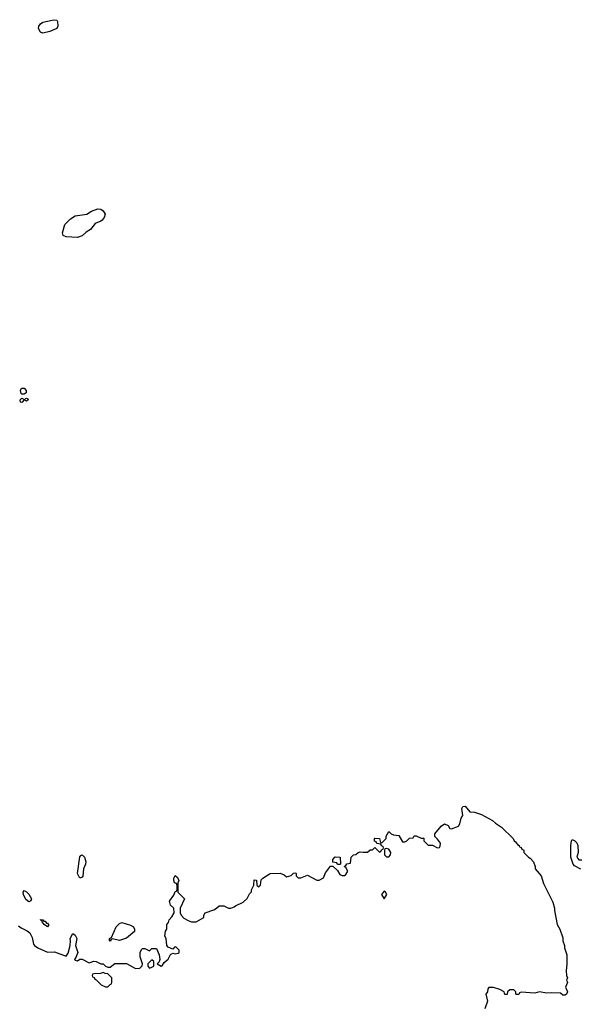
# Model space of a CAD drawing. Header units: inches. Extents: x 1992046 to 2239405, y 126834 to 266391.
# Tile 8 of 71: x 2027431 to 2032252, y 155363 to 163845. Entities that reach past the tile are written whole.
import ezdxf

# ---------------------------------------------------------------- set-up
doc = ezdxf.new("R2010")
doc.units = ezdxf.units.IN
doc.header["$MEASUREMENT"] = 0
for name, color, linetype in [('C0125', 7, 'Continuous'), ('C0126', 7, 'Continuous'), ('C0135', 7, 'Continuous')]:
    doc.layers.add(name, color=color, linetype=linetype)

msp = doc.modelspace()

# ---------------------------------------------------------------- linework, layer by layer
at = {"layer": 'C0125', "color": 6, "elevation": 100}
for points in [[(2027950, 156448), (2027929.2, 156490), (2027950, 156634), (2027956.4, 156643.6), (2027970, 156651.3), (2027990.5, 156630.5), (2028000.7, 156590), (2027999.1, 156570), (2027981, 156530), (2027974.8, 156465.2), (2027970, 156458)], [(2027510, 156246), (2027485.4, 156265.4), (2027464, 156310), (2027462, 156330), (2027470, 156342), (2027490, 156332), (2027510, 156311.3), (2027534, 156270), (2027526.8, 156253.2)], [(2027638, 156078), (2027650, 156078), (2027662.8, 156062.8), (2027670, 156061), (2027678.8, 156050), (2027678.8, 156041.2), (2027670, 156028.7), (2027642, 156050), (2027626, 156074), (2027626, 156086), (2027614, 156086), (2027609.1, 156089.1), (2027610, 156092), (2027630, 156091.3)], [(2028290, 155913.2), (2028230, 155926), (2028218, 155922), (2028210, 155906), (2028206, 155910), (2028206, 155930), (2028222, 155938), (2028262.7, 156030), (2028290, 156058), (2028310, 156066), (2028385.8, 156045.8), (2028410.8, 156030), (2028420.7, 156010), (2028418.8, 155990), (2028350, 155933.2)], [(2028570, 155746), (2028534, 155710), (2028534, 155690), (2028550, 155674), (2028570, 155682), (2028586, 155690), (2028586, 155730)], [(2028150, 155638), (2028127.3, 155627.3), (2028070, 155626), (2028058, 155622), (2028054, 155610), (2028058, 155598), (2028072.7, 155592.7), (2028078, 155578), (2028090, 155574), (2028134, 155530), (2028170, 155514), (2028190, 155514), (2028210, 155534), (2028222, 155538), (2028226, 155550), (2028226, 155590), (2028190, 155626), (2028168.4, 155628.4)]]:
    msp.add_lwpolyline(points, close=True, dxfattribs=at)
msp.add_lwpolyline([(2027419.9, 156039.9), (2027442.6, 156022.6), (2027496.7, 155996.7), (2027517.3, 155977.3), (2027538.5, 155938.5), (2027550, 155882), (2027558, 155870), (2027586, 155850), (2027670, 155811), (2027730, 155816), (2027830, 155776), (2027850, 155802), (2027865.1, 155870), (2027869.4, 155910), (2027866.6, 155930), (2027890, 155972), (2027910, 155958), (2027922, 155930), (2027913, 155870), (2027932, 155810), (2027915.3, 155764.7), (2027902, 155750), (2027910, 155742), (2027930, 155738), (2027949.1, 155750.9), (2027970, 155750.8), (2028030, 155721), (2028070, 155733), (2028090, 155730.5), (2028130, 155710.8), (2028150, 155711), (2028171.1, 155691.1), (2028190, 155682), (2028210, 155682), (2028250, 155713), (2028350, 155713), (2028430, 155672), (2028467.3, 155672.7), (2028487.3, 155692.7), (2028488, 155710), (2028468.9, 155771.1), (2028468.9, 155811.1), (2028483.1, 155836.9), (2028490, 155842), (2028510, 155842), (2028550, 155822), (2028570, 155842), (2028610, 155842), (2028631.3, 155790), (2028638, 155750), (2028631.6, 155728.4), (2028614, 155710), (2028650, 155692), (2028660.4, 155699.6), (2028676.4, 155723.6), (2028708.7, 155751.3), (2028730, 155792), (2028750, 155802), (2028770, 155798), (2028796.4, 155803.6), (2028806, 155810), (2028806, 155830), (2028777.2, 155857.2), (2028764.5, 155855.5), (2028750, 155838), (2028710, 155855.3), (2028699, 155870), (2028693.2, 155930), (2028682, 155950), (2028688.4, 155991.6), (2028698, 156010), (2028698, 156050), (2028713.6, 156066.4), (2028719, 156090), (2028742.7, 156117.3), (2028761.2, 156150), (2028758, 156190), (2028730, 156218), (2028721.2, 156250), (2028758, 156302), (2028770, 156334), (2028782, 156338), (2028787.3, 156352.7), (2028787.3, 156387.3), (2028782, 156402), (2028766, 156410), (2028758, 156430), (2028758, 156450), (2028770, 156472), (2028790, 156454), (2028802, 156430), (2028794, 156410), (2028794, 156330), (2028852, 156270), (2028814, 156190), (2028814, 156150), (2028822, 156130), (2028845.4, 156105.4), (2028883.6, 156083.6), (2028910, 156072), (2028950, 156072), (2029018, 156110), (2029018, 156130), (2029030, 156152), (2029103.1, 156176.9), (2029126, 156190), (2029148.4, 156211.6), (2029190, 156211.3), (2029230, 156192), (2029250, 156192), (2029279, 156201), (2029290, 156211.3), (2029356.4, 156243.6), (2029390, 156274), (2029410, 156314), (2029427.3, 156332.7), (2029428, 156350), (2029448, 156390), (2029450, 156434), (2029471.6, 156431.6), (2029474, 156390), (2029490, 156374), (2029506, 156390), (2029510, 156434), (2029526, 156450), (2029589.4, 156490.6), (2029673.7, 156493.7), (2029710, 156478), (2029730, 156461), (2029768.9, 156471.1), (2029790, 156492), (2029810, 156494), (2029814, 156490), (2029812, 156470), (2029830, 156452), (2029852.7, 156452.7), (2029910, 156474), (2029990, 156431.3), (2030000, 156431.3)], dxfattribs=at)
at = {"layer": 'C0126', "color": 6, "elevation": 100}
for points in [[(2027630, 163729), (2027610, 163738), (2027593.2, 163770), (2027596, 163790), (2027609.7, 163810.3), (2027630, 163823), (2027710, 163841.6), (2027730, 163844.9), (2027750, 163841), (2027757.3, 163830), (2027761, 163790), (2027752, 163770), (2027690, 163744)], [(2027930, 161969.2), (2027830, 161974), (2027806.8, 161986.8), (2027801.2, 162010), (2027819, 162081), (2027869.4, 162130.6), (2027910, 162156), (2028009.1, 162170.9), (2028050, 162196), (2028104.7, 162215.3), (2028130, 162211.3), (2028150, 162198), (2028166, 162170), (2028158, 162142), (2028141.4, 162118.6), (2028130, 162109), (2028082, 162090), (2028042, 162038), (2028004.5, 162015.5), (2027970, 161982)], [(2027450, 160619), (2027444.8, 160624.8), (2027439, 160650), (2027446, 160670), (2027470.5, 160670.5), (2027486, 160650), (2027486, 160630), (2027470, 160619.3)], [(2027490, 160559), (2027470, 160568.7), (2027450, 160546), (2027438, 160550), (2027435.3, 160570), (2027450, 160584.7), (2027470, 160572), (2027490, 160584.7), (2027499.8, 160579.8), (2027504.7, 160570)]]:
    msp.add_lwpolyline(points, close=True, dxfattribs=at)
at = {"layer": 'C0135', "color": 6, "elevation": 100}
for points in [[(2030000, 156431.3), (2030010, 156431.3), (2030048.4, 156451.6), (2030064.7, 156495.3), (2030107.3, 156552.7), (2030130, 156554), (2030170, 156514), (2030190, 156482), (2030210, 156472), (2030230, 156472), (2030240.4, 156479.6), (2030258, 156510), (2030242, 156542), (2030226, 156550), (2030242, 156558), (2030250, 156574), (2030282, 156578), (2030288, 156630), (2030306, 156650), (2030327.3, 156652.7), (2030346, 156670), (2030363.1, 156676.9), (2030390, 156672), (2030427.3, 156672.7), (2030450, 156694), (2030470, 156694), (2030490, 156714), (2030530, 156674), (2030542, 156678), (2030547.3, 156692.7), (2030562, 156698), (2030566, 156710), (2030562, 156722), (2030547.3, 156727.3), (2030542, 156742), (2030507.3, 156747.3), (2030502, 156762), (2030488.4, 156768.4), (2030488, 156790), (2030490, 156794), (2030530, 156792), (2030538, 156758), (2030550, 156754), (2030588, 156790), (2030588.9, 156811.1), (2030610, 156852), (2030631.6, 156831.6), (2030650, 156822), (2030696, 156816), (2030730, 156762), (2030750, 156762), (2030766, 156770), (2030790, 156794), (2030822, 156798), (2030830, 156814), (2030847.3, 156812.7), (2030890, 156794), (2030912.7, 156792.7), (2030914, 156770), (2030950, 156734), (2030987.3, 156732.7), (2031030, 156712), (2031047.3, 156712.7), (2031054.6, 156725.4), (2031055.3, 156750), (2031030, 156786), (2031007.3, 156807.3), (2031006, 156830), (2031063.1, 156896.9), (2031090, 156918), (2031123.6, 156903.6), (2031138, 156878), (2031150, 156874), (2031210, 156898), (2031222, 156918), (2031233.2, 156966.8), (2031249, 156990), (2031240.9, 157050), (2031250, 157066), (2031270, 157070.6), (2031310, 157022), (2031350, 157018), (2031410, 156998), (2031505.4, 156945.4), (2031530, 156922), (2031582, 156890), (2031682, 156790), (2031691.3, 156771.3), (2031703.6, 156763.6), (2031719.6, 156739.6), (2031734, 156730), (2031738, 156718), (2031750, 156714), (2031758, 156698), (2031774, 156690), (2031774, 156670), (2031814, 156630), (2031830, 156622), (2031858, 156590), (2031871.3, 156550), (2031872, 156530), (2031922, 156470), (2031943.6, 156403.6), (2032023.5, 156243.5), (2032038, 156190), (2032038, 156170), (2032061, 156050), (2032084.7, 156010), (2032110, 155934), (2032111.3, 155910), (2032124.7, 155870), (2032124.7, 155850), (2032144.7, 155790), (2032144.7, 155710), (2032138, 155650), (2032142, 155610), (2032151.3, 155590), (2032142, 155570), (2032151.3, 155550), (2032134, 155510), (2032151, 155470), (2032142, 155450), (2032130, 155442), (2032110, 155442), (2032090, 155458), (2032010, 155462), (2031970, 155459), (2031910, 155469), (2031870, 155459), (2031750, 155466), (2031738, 155462), (2031730, 155446), (2031710, 155446), (2031706, 155450), (2031706, 155470), (2031687.3, 155487.3), (2031670, 155488), (2031652.7, 155487.3), (2031634, 155470), (2031630, 155446), (2031610, 155446), (2031606, 155470), (2031566, 155490), (2031511.6, 155508.4), (2031472.7, 155507.3), (2031463.6, 155496.4), (2031462, 155470), (2031446, 155450), (2031461, 155390), (2031436.8, 155323.2)], [(2032265.6, 156525.6), (2032210, 156555.3), (2032199, 156570), (2032179.3, 156630), (2032179.3, 156730), (2032184, 156770), (2032190, 156782), (2032214, 156770), (2032230, 156754), (2032238, 156730), (2032242.8, 156670), (2032231, 156630), (2032247.9, 156607.9), (2032272.9, 156607.1)]]:
    msp.add_lwpolyline(points, dxfattribs=at)
for points in [[(2030590, 156706), (2030578, 156702), (2030574, 156690), (2030574, 156650), (2030590, 156634), (2030610, 156634), (2030626, 156650), (2030628, 156670), (2030610, 156698)], [(2030170, 156566), (2030162, 156582), (2030127.3, 156587.3), (2030128, 156610), (2030150, 156634), (2030192, 156630), (2030194, 156570), (2030190, 156566)], [(2030570, 156337.2), (2030547.3, 156310), (2030570, 156272), (2030594, 156310), (2030582, 156330)]]:
    msp.add_lwpolyline(points, close=True, dxfattribs=at)

doc.saveas('drawing.dxf')
